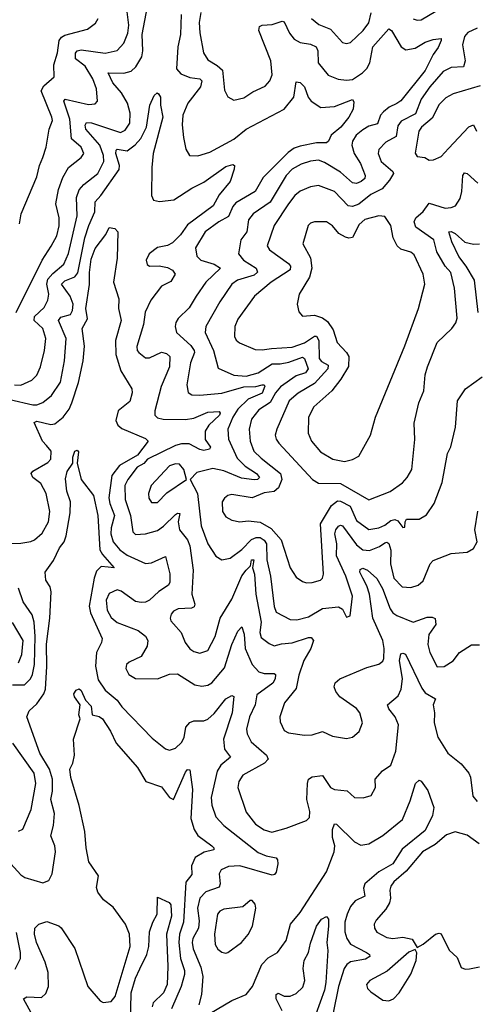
# Model space of a CAD drawing. Extents: x 1468344 to 1613994, y 525695 to 643861.
# Tile 240 of 256: x 1555290 to 1557560, y 577037 to 581929. Entities that reach past the tile are written whole.
import ezdxf

# ---------------------------------------------------------------- set-up
doc = ezdxf.new("R2010")
doc.units = 0

msp = doc.modelspace()

# ---------------------------------------------------------------- linework, layer by layer
at = {"layer": '0CON10XD'}
for points in [[(1555265, 580114.3), (1555295, 580113.6), (1555351.3, 580138.7), (1555375, 580163.1), (1555392.8, 580205), (1555414.1, 580285), (1555420.3, 580345), (1555405.3, 580395), (1555362.8, 580435), (1555364.4, 580455), (1555411.2, 580498.8), (1555430.3, 580535), (1555434.3, 580565.7), (1555424.9, 580615), (1555430.4, 580639.6), (1555455, 580668.7), (1555510, 580715), (1555533.3, 580766.7), (1555575.6, 580955), (1555572.2, 581045), (1555585, 581084.3), (1555609.3, 581110.7), (1555678.8, 581165), (1555708, 581225), (1555706.2, 581255), (1555688.5, 581305), (1555619.5, 581385), (1555615.9, 581405), (1555621.7, 581418.3), (1555646.3, 581416.3), (1555790.9, 581369.1), (1555815, 581380), (1555837.2, 581415), (1555839.2, 581465), (1555826, 581515), (1555796.7, 581565), (1555752.6, 581615), (1555730.6, 581665), (1555807, 581663), (1555845, 581673.5), (1555868, 581695), (1555896.9, 581745), (1555902.8, 581775), (1555899.7, 581855), (1555925.4, 581995)], [(1555272.5, 580475), (1555402.5, 580735), (1555446.7, 580803.3), (1555474, 580856), (1555487, 580905), (1555485.8, 580945), (1555469.7, 581015), (1555482.6, 581085), (1555505.3, 581145), (1555532.5, 581195), (1555595.7, 581244.3), (1555608.5, 581265), (1555596.1, 581295), (1555547.7, 581337.7), (1555538.9, 581435), (1555508.9, 581525), (1555515.5, 581534.5), (1555632.9, 581507.1), (1555665, 581511.4), (1555676.7, 581525), (1555671.2, 581585), (1555652.9, 581635), (1555615, 581698.8), (1555567.7, 581735), (1555567.6, 581762.4), (1555575.7, 581774.3), (1555595, 581780), (1555715, 581763.6), (1555774.2, 581775.8), (1555808, 581812), (1555827.8, 581862.2), (1555832.2, 581902.2), (1555820.8, 581995)], [(1556092.6, 581955), (1556088.7, 581855), (1556075.7, 581795), (1556069.5, 581685), (1556090.9, 581660.9), (1556135, 581642.5), (1556185.6, 581635.6), (1556195.9, 581625), (1556188.3, 581595), (1556126.2, 581515), (1556100.4, 581455), (1556097, 581407), (1556104.6, 581344.6), (1556116.6, 581286.6), (1556133.7, 581253.7), (1556175, 581252.5), (1556235, 581270.4), (1556354.4, 581335.6), (1556415, 581384.7), (1556605, 581485.4), (1556652.1, 581545), (1556665, 581621.2), (1556685, 581616.7), (1556706.1, 581595), (1556724.7, 581544.7), (1556738.6, 581525), (1556787.1, 581492.9), (1556855, 581498.5), (1556945, 581533.3), (1556951.7, 581521.7), (1556947.5, 581485), (1556926.8, 581445), (1556886.1, 581395), (1556838.2, 581355), (1556824.6, 581325.4), (1556815, 581317.5), (1556765, 581317.7), (1556685, 581301.3), (1556655, 581290), (1556625, 581268.8), (1556500.8, 581145), (1556461.2, 581075), (1556365, 581019.1), (1556348.7, 581001.3), (1556327.9, 580952.1), (1556280, 580925), (1556212.1, 580875), (1556164.5, 580795), (1556170.5, 580755), (1556190, 580735), (1556257.1, 580715), (1556288, 580695), (1556215.2, 580624.8), (1556168, 580555), (1556132.1, 580497.9), (1556077.1, 580445), (1556065.5, 580425), (1556062.7, 580405), (1556069.5, 580375), (1556140.5, 580310.5), (1556157.7, 580285), (1556158.8, 580275), (1556138.4, 580225), (1556121.2, 580115), (1556127.3, 580077.3), (1556145.4, 580065.4), (1556185, 580062.9), (1556295, 580073.4), (1556405, 580104.3), (1556463.1, 580106.9), (1556495.3, 580115.3), (1556505.3, 580115.3), (1556508.4, 580108.4), (1556495, 580074.1), (1556425, 580044.2), (1556375, 579994.8), (1556348.9, 579955), (1556324.1, 579895), (1556328.6, 579845), (1556370.6, 579750.6), (1556410.4, 579710.4), (1556466.6, 579675), (1556481.8, 579655), (1556472, 579645), (1556455, 579642.6), (1556391.9, 579651.9), (1556305, 579687), (1556250.1, 579699.9), (1556171.3, 579678.7), (1556136.7, 579645), (1556174.3, 579574.3), (1556192.4, 579415), (1556225.7, 579325.7), (1556265, 579263.1), (1556295, 579245.6), (1556336.6, 579253.4), (1556395, 579296.8), (1556442.9, 579347.1), (1556465, 579356.4), (1556485, 579356.1), (1556505, 579343.3), (1556516.6, 579325), (1556518.4, 579245), (1556536, 579165), (1556555, 579013.3), (1556565.7, 578985), (1556635, 578949.1), (1556668, 578948), (1556725, 578961.9), (1556795, 579002.9), (1556875, 579011.5), (1556895, 579000), (1556915, 578960), (1556932.5, 578967.5), (1556944.6, 579065), (1556911.5, 579165), (1556864.9, 579265), (1556866.1, 579325), (1556856.6, 579375), (1556861.6, 579395), (1556875, 579412.5), (1556885, 579417.9), (1556895, 579414.5), (1556965, 579320.6), (1556995.6, 579295.6), (1557028.3, 579291.7), (1557079, 579311), (1557105, 579330), (1557115, 579333.3), (1557125, 579327.1), (1557134.2, 579294.2), (1557132.8, 579225), (1557149.7, 579155), (1557191.8, 579111.8), (1557235, 579108.5), (1557271.1, 579118.9), (1557295, 579141.4), (1557330.8, 579225), (1557345, 579242.2), (1557435, 579276.2), (1557515, 579284), (1557545, 579301.2), (1557564.2, 579335), (1557552.3, 579395), (1557568, 579488)], [(1556190, 581965), (1556182.8, 581915), (1556185.8, 581864.2), (1556203.9, 581765), (1556225, 581730), (1556271.8, 581701.8), (1556297.7, 581677.7), (1556308.3, 581578.3), (1556325, 581546), (1556355, 581530), (1556405, 581541.1), (1556449.4, 581570.6), (1556510.8, 581599.2), (1556533.1, 581625), (1556544.5, 581655), (1556537.8, 581725), (1556478.5, 581875), (1556482.5, 581895), (1556495, 581901.1), (1556545, 581905.5), (1556595, 581921.1), (1556605, 581918.1), (1556631.4, 581861.4), (1556655, 581832.1), (1556685, 581816.1), (1556735, 581807.9), (1556764.3, 581794.3), (1556771.4, 581775), (1556774, 581714), (1556823.3, 581653.3), (1556873.8, 581633.8), (1556915, 581628.4), (1556945, 581632.7), (1556993.2, 581665), (1557015, 581687.1), (1557030, 581715), (1557045.8, 581795), (1557125, 581883.1), (1557137.5, 581875), (1557186.7, 581795), (1557210.1, 581780.1), (1557255, 581788.1), (1557305, 581816.7), (1557345, 581830.4), (1557385, 581836.2), (1557385.6, 581825), (1557369.7, 581790.3), (1557344.6, 581755.4), (1557305, 581676.2), (1557185, 581525.4), (1557165, 581512.9), (1557126.1, 581493.9), (1557098.1, 581471.9), (1557084.2, 581455), (1557068.8, 581411.2), (1557025, 581399.4), (1556995, 581381.8), (1556961.8, 581355), (1556944.7, 581325.3), (1556941.6, 581305), (1556952.2, 581265), (1556983.3, 581215), (1557007.5, 581155), (1557005, 581140.8), (1556988.1, 581125), (1556965, 581114.7), (1556945, 581118), (1556885, 581171.7), (1556805, 581220.4), (1556775, 581231.2), (1556735, 581226.6), (1556689, 581211), (1556645, 581185.8), (1556614.2, 581155), (1556535, 581022.7), (1556450.4, 580965), (1556428.1, 580935), (1556418.6, 580875), (1556390, 580835), (1556376.9, 580765), (1556402.5, 580735), (1556465.2, 580695.2), (1556471.3, 580675), (1556455, 580659.2), (1556405.2, 580644.8), (1556373.5, 580635), (1556345.2, 580614.8), (1556285, 580526.7), (1556214.7, 580405), (1556212.8, 580375), (1556253.7, 580285), (1556277.4, 580197.4), (1556355, 580162.4), (1556415, 580158.1), (1556475, 580174.4), (1556545, 580219.4), (1556585, 580219.1), (1556627.2, 580227.2), (1556695, 580251.9), (1556705.5, 580245.5), (1556723.3, 580195), (1556710.7, 580175), (1556665, 580159.4), (1556586.3, 580105), (1556561.7, 580075), (1556535, 580026.5), (1556478.6, 579991.4), (1556442.8, 579945), (1556430.3, 579895), (1556435.3, 579835), (1556454.1, 579785), (1556490.2, 579750.2), (1556586.8, 579675), (1556593.1, 579645), (1556577.1, 579602.9), (1556555, 579585.2), (1556505, 579579.2), (1556445, 579553.6), (1556345, 579569.6), (1556325, 579565.6), (1556307.6, 579552.4), (1556296.1, 579533.9), (1556297.9, 579485), (1556315, 579458.9), (1556345, 579442.5), (1556385, 579434.5), (1556425, 579439.5), (1556485, 579432.4), (1556540.6, 579400.6), (1556589.3, 579345), (1556635, 579205.8), (1556665, 579160), (1556695, 579138.1), (1556715, 579131.1), (1556743, 579133), (1556785, 579144.4), (1556795.6, 579155), (1556800.4, 579175), (1556786, 579425), (1556839.7, 579515), (1556869.2, 579539.1), (1556885, 579537.6), (1556932.4, 579512.4), (1556965, 579441.2), (1557025, 579396.6), (1557075, 579404.3), (1557105, 579417.8), (1557135, 579440.9), (1557155, 579445.9), (1557169.7, 579439.7), (1557195, 579406.7), (1557205, 579407.5), (1557206.2, 579435), (1557213, 579447), (1557275, 579447.5), (1557311.7, 579468.3), (1557350, 579525), (1557390.4, 579629.6), (1557416.4, 579773.6), (1557432.6, 579807.4), (1557456.5, 579905), (1557466.1, 580035), (1557505.7, 580094.3), (1557589.4, 580155)], [(1556740, 581935), (1556777.1, 581905), (1556835, 581881.3), (1556895, 581815.8), (1556915, 581811.4), (1556935, 581815.8), (1556997.5, 581875), (1557025, 581914.2), (1557037.5, 581962.5)], [(1557245, 581933.5), (1557265, 581926.5), (1557285, 581928.5), (1557358.6, 581971.4)], [(1555288.5, 580915), (1555298.1, 580965), (1555375, 581148.8), (1555387.8, 581205), (1555405, 581243.8), (1555422.5, 581295), (1555436.6, 581385), (1555452.5, 581427.5), (1555450.3, 581445), (1555396.8, 581575), (1555409.6, 581600.4), (1555460.9, 581645), (1555460.3, 581705), (1555478.8, 581765), (1555486.9, 581825), (1555498.2, 581841.8), (1555515, 581852.1), (1555627.4, 581882.6), (1555667.6, 581912.4), (1555680.6, 581935)], [(1557563.2, 581886.8), (1557518.2, 581865), (1557501.2, 581845), (1557490.6, 581805), (1557504.7, 581725), (1557495.5, 581695), (1557435, 581691.9), (1557395, 581671.8), (1557328.4, 581595), (1557286, 581535), (1557257.8, 581462.2), (1557185.6, 581424.4), (1557169, 581401), (1557161.2, 581348.8), (1557109.3, 581320.7), (1557075.4, 581285), (1557071.5, 581265), (1557086.8, 581225), (1557144.6, 581175), (1557147.7, 581165), (1557127.6, 581132.4), (1557091.9, 581088.1), (1557035, 581059.8), (1556975, 581013.4), (1556945, 581001), (1556922.7, 581005), (1556855.6, 581075), (1556775, 581104.7), (1556735, 581099.2), (1556685, 581077.9), (1556657.9, 581055), (1556626.1, 581015), (1556554.2, 580905.8), (1556520.9, 580805), (1556532.2, 580785), (1556627, 580717), (1556636.3, 580705), (1556635, 580687.1), (1556540.8, 580625), (1556456.7, 580555), (1556375, 580441.9), (1556359.6, 580405), (1556357.5, 580355), (1556366.7, 580336.7), (1556382.9, 580322.9), (1556460.9, 580290.9), (1556495, 580288.2), (1556542.5, 580295), (1556645, 580301.7), (1556705, 580323), (1556755, 580357.3), (1556765, 580356.7), (1556777.2, 580335), (1556778.1, 580245), (1556790.4, 580230.4), (1556823.4, 580213.4), (1556821, 580195), (1556755, 580121.3), (1556675, 580074.2), (1556629.7, 580035), (1556567.9, 579895), (1556560, 579865), (1556564.5, 579845), (1556578.2, 579825), (1556744.7, 579644.7), (1556775, 579626.9), (1556885, 579624.8), (1557025, 579543.3), (1557132, 579585), (1557192.1, 579627.9), (1557216.1, 579653.9), (1557240, 579695), (1557253.7, 579843.7), (1557250.8, 579925), (1557273.8, 580025), (1557299.1, 580085), (1557306, 580164), (1557317.7, 580205), (1557365.7, 580325), (1557438.6, 580395), (1557457.4, 580422.6), (1557464.6, 580445.4), (1557451.3, 580595), (1557432.9, 580672.9), (1557404.8, 580705), (1557363.2, 580775), (1557348.6, 580835), (1557258.6, 580898.6), (1557250.8, 580925), (1557259.1, 580945), (1557295, 580976.7), (1557325, 581017.3), (1557405, 580993.1), (1557435, 580995.6), (1557455.7, 581005), (1557478.9, 581041.1), (1557487.6, 581075), (1557492.4, 581155), (1557501.2, 581168.8), (1557515, 581164.6), (1557567.7, 581117.7)], [(1557578.9, 581601.1), (1557445, 581560.4), (1557408.8, 581541.2), (1557375, 581507.8), (1557340.2, 581439.8), (1557287.4, 581395), (1557273.2, 581375), (1557256, 581266), (1557265, 581248.8), (1557304, 581244), (1557325, 581232)], [(1555241.8, 580041.8), (1555355, 580015.8), (1555375, 580016.1), (1555405, 580026.8), (1555448.5, 580061.5), (1555492.2, 580127.8), (1555513.3, 580235), (1555521.4, 580345), (1555483.2, 580435), (1555495, 580450.7), (1555543.1, 580465), (1555552.6, 580485), (1555556.1, 580515), (1555541.4, 580555), (1555498, 580615), (1555515, 580631.3), (1555565, 580651), (1555579.2, 580670.8), (1555614.2, 580845.8), (1555633.4, 580906.6), (1555664.4, 580975), (1555665.3, 581025), (1555694.2, 581055), (1555784.8, 581185), (1555787, 581205), (1555768.5, 581265), (1555769.6, 581280.4), (1555775, 581285.2), (1555825, 581278.1), (1555863.3, 581306.7), (1555891.5, 581338.5), (1555919.8, 581395), (1555936.2, 581503.8), (1555958.3, 581551.7), (1555974.1, 581565.9), (1555980.3, 581560.3), (1555989.4, 581545), (1555989.6, 581505), (1556000.8, 581445), (1555952.9, 581265), (1555946.2, 581195), (1555945.6, 581055.6), (1555955, 581032), (1555985, 581025.6), (1556056.1, 581033.9), (1556145, 581092.5), (1556205, 581122.5), (1556315, 581200), (1556350, 581210), (1556357.5, 581205), (1556356.4, 581186.4), (1556335.6, 581125), (1556281.6, 581058.4), (1556251.8, 581005), (1556125, 580910.7), (1556089.5, 580860.5), (1556049.5, 580820.5), (1556025, 580807.6), (1555975, 580796.6), (1555932.9, 580765), (1555918, 580735), (1555923.1, 580713.1), (1555935, 580704.3), (1555983.5, 580706.5), (1556025, 580698), (1556049.5, 580685), (1556063.6, 580665), (1556041.9, 580628.1), (1555994.4, 580605), (1555941.5, 580535), (1555914.1, 580475.9), (1555904.7, 580415), (1555872.7, 580305), (1555874.5, 580285), (1555881.9, 580275), (1555915, 580248.8), (1555935, 580249.7), (1555995, 580277.5), (1556020.5, 580270.5), (1556036.7, 580255), (1556034.7, 580205), (1555993.6, 580106.4), (1555961.2, 579985), (1555962.1, 579965), (1555975, 579950.4), (1556003.8, 579943.8), (1556115, 579942.6), (1556155, 579949), (1556225, 579979.6), (1556282.4, 579982.4), (1556286.9, 579975), (1556282.9, 579965), (1556229.7, 579915), (1556212.2, 579885), (1556212.6, 579842.6), (1556238.6, 579805), (1556234, 579795), (1556205, 579788.8), (1556185, 579792.9), (1556131.8, 579821.9), (1556095, 579822.2), (1556065, 579813.3), (1555925.4, 579745), (1555906.4, 579723.6), (1555873.4, 579706.6), (1555827.4, 579645), (1555813.5, 579615), (1555814.5, 579544.5), (1555841, 579465), (1555852.1, 579385), (1555865, 579371.5), (1555915, 579374), (1555975, 579391.6), (1556005, 579412), (1556065, 579471.5), (1556075, 579477.3), (1556085.5, 579475), (1556078.2, 579435), (1556084.6, 579395), (1556124.7, 579345), (1556135.7, 579315), (1556151.8, 579195), (1556146, 579075), (1556161.4, 579025), (1556157.8, 579012.2), (1556144.5, 579005.5), (1556078.3, 579001.7), (1556055, 578990.8), (1556042.5, 578975), (1556038.6, 578955), (1556041.7, 578941.7), (1556055, 578927.5), (1556092.9, 578885), (1556111.9, 578835), (1556135, 578802.9), (1556155, 578789.4), (1556185, 578782.5), (1556225, 578795.7), (1556261.5, 578865), (1556286.9, 578955), (1556345, 579049.5), (1556394.6, 579165.3), (1556415, 579194.8), (1556438, 579215), (1556443.1, 579245), (1556453.8, 579245), (1556448, 579205), (1556458, 579175), (1556463.3, 579075), (1556490.3, 578935), (1556482.9, 578885), (1556490, 578860), (1556529.6, 578829.6), (1556555, 578818.8), (1556591.2, 578828.8), (1556645, 578833.3), (1556725, 578860), (1556739.1, 578859.1), (1556750.4, 578845), (1556736.9, 578805), (1556701.8, 578745), (1556676.9, 578673.1), (1556664.3, 578605.7), (1556606.5, 578535), (1556583.5, 578465), (1556585, 578440), (1556605, 578398), (1556625.7, 578385.7), (1556705, 578374.4), (1556743.2, 578376.8), (1556795, 578391.9), (1556845, 578370), (1556915, 578358.1), (1556943.8, 578365), (1556978.1, 578391.9), (1556993.5, 578435), (1556981.5, 578485), (1556965, 578507.1), (1556881.5, 578565), (1556861.2, 578591.2), (1556852.5, 578615), (1556857.8, 578635), (1556881.4, 578655), (1557015, 578710.4), (1557075, 578727.5), (1557095, 578741.9), (1557100.7, 578755), (1557102.5, 578805), (1557095.4, 578845), (1557045.8, 578955), (1557029.2, 579075), (1557016, 579116), (1556995, 579153.8), (1556980.3, 579185), (1556982, 579198), (1556995, 579203.8), (1557018.9, 579195), (1557065, 579152.7), (1557092.7, 579102.7), (1557131.5, 579001.5), (1557145, 578982.5), (1557165, 578968.6), (1557245, 578936.3), (1557315, 578961.1), (1557340.9, 578960.9), (1557354.5, 578954.5), (1557358.5, 578925), (1557324.5, 578875), (1557318.2, 578825), (1557329.1, 578785), (1557365, 578714.2), (1557400, 578715), (1557445, 578744), (1557476.7, 578785), (1557535, 578823.8), (1557575, 578823.3)], [(1557325, 581232), (1557346.6, 581233.4), (1557385, 581250), (1557421.3, 581288.7), (1557523.3, 581396.7), (1557545, 581407.1), (1557560.7, 581375)], [(1556905, 579734.5), (1556945, 579743.3), (1556975, 579760.8), (1557034.5, 579865.5), (1557059.4, 579955), (1557205, 580308.8), (1557271.8, 580495), (1557304.5, 580615), (1557296.2, 580665), (1557251.1, 580761.1), (1557234.6, 580774.6), (1557185, 580788.5), (1557166, 580806), (1557146.5, 580845), (1557135, 580906.2), (1557105, 580952), (1557075, 580954.4), (1557005, 580936.1), (1556978.2, 580911.8), (1556945, 580846.8), (1556926.6, 580843.4), (1556909, 580849), (1556877, 580867), (1556845, 580904.6), (1556815, 580924.4), (1556755, 580924.4), (1556735, 580918.6), (1556723.7, 580906.3), (1556697.5, 580815), (1556735.2, 580745.2), (1556742.2, 580695), (1556730.2, 580649.8), (1556678.6, 580565), (1556669.4, 580515), (1556677, 580477), (1556695, 580456), (1556755, 580460.9), (1556795, 580447.9), (1556819.5, 580429.5), (1556849, 580389), (1556868.2, 580325), (1556915.2, 580275.2), (1556925.8, 580255), (1556924.7, 580205.3), (1556887.1, 580142.9), (1556842.1, 580085), (1556751.5, 580005), (1556725.4, 579955), (1556724.5, 579875), (1556741.2, 579835), (1556785, 579781.5), (1556846.1, 579746.1), (1556905, 579734.5)], [(1555235, 579326.4), (1555295, 579328.4), (1555345, 579336.2), (1555363.1, 579345), (1555402, 579378), (1555434, 579435), (1555440.6, 579485), (1555422.1, 579575), (1555395, 579624.5), (1555355.2, 579655.2), (1555347.5, 579675), (1555355, 579686), (1555430.4, 579729.6), (1555444.5, 579745), (1555445.8, 579785), (1555423, 579813), (1555404.2, 579835), (1555361.8, 579928.2), (1555376, 579934), (1555445, 579918.2), (1555465, 579921.8), (1555505.6, 579954.4), (1555535.5, 579994.5), (1555549.2, 580025), (1555583.1, 580126.9), (1555605.7, 580235), (1555612.3, 580307.7), (1555601.4, 580395), (1555627.3, 580442.7), (1555619.5, 580495), (1555636.5, 580613.5), (1555637.1, 580672.9), (1555645, 580740), (1555665, 580792.9), (1555717.5, 580862.5), (1555735, 580896), (1555762.5, 580892.5), (1555777.5, 580875), (1555775.3, 580745), (1555755.7, 580625), (1555782.9, 580542.9), (1555782, 580495), (1555794.5, 580435), (1555766.7, 580335), (1555768.4, 580265), (1555793.1, 580185), (1555846.7, 580095), (1555850, 580075), (1555837.4, 580032.6), (1555779.6, 579985), (1555767.9, 579937.9), (1555778.6, 579915), (1555797.6, 579897.6), (1555915, 579848.9), (1555929.5, 579835), (1555875.2, 579765), (1555786.4, 579713.6), (1555748.1, 579665), (1555733.8, 579553.9), (1555738.4, 579525), (1555761.6, 579465), (1555744.4, 579405), (1555743.9, 579375), (1555755, 579334.5), (1555787.8, 579295), (1555825, 579269.5), (1555915, 579227.7), (1555945, 579230), (1556015, 579262.5), (1556035.9, 579175.9), (1556035.9, 579134.1), (1556029.9, 579120.1), (1555981.8, 579088.2), (1555935, 579045.3), (1555915, 579035.9), (1555893.1, 579033.1), (1555865, 579039.2), (1555795, 579089.1), (1555775, 579096.8), (1555735, 579077.8), (1555719.3, 579045), (1555724.7, 578995), (1555745, 578959.6), (1555775, 578934.6), (1555878.5, 578895), (1555915.6, 578865.6), (1555927.7, 578845), (1555924.1, 578815.9), (1555894.6, 578765.4), (1555835, 578737.5), (1555820.8, 578725), (1555817.1, 578705), (1555832.9, 578675), (1555865, 578655.7), (1555975, 578654.4), (1556035, 578677.9), (1556075, 578679.2), (1556160.8, 578625), (1556195, 578617.1), (1556225, 578623.3), (1556245, 578634.7), (1556308.9, 578708.9), (1556345.2, 578825), (1556375, 578890.8), (1556395, 578913.3), (1556405.5, 578875.5), (1556411.3, 578805), (1556445.8, 578725), (1556479, 578689), (1556505, 578681.1), (1556555, 578680.6), (1556561.4, 578675), (1556559.6, 578655), (1556547.7, 578632.3), (1556468.2, 578575), (1556460.9, 578525), (1556432.8, 578465), (1556418.2, 578405), (1556421.2, 578381.2), (1556440.8, 578340.8), (1556516.4, 578275), (1556525.5, 578255), (1556506.9, 578235), (1556399.5, 578175), (1556378.9, 578145), (1556374.7, 578115), (1556415, 577991.4), (1556462.5, 577932.5), (1556505, 577904.6), (1556542.9, 577892.9), (1556615, 577912.7)], [(1557569.4, 580475), (1557551, 580635), (1557510, 580705), (1557472.4, 580752.4), (1557438.2, 580825), (1557422.5, 580875), (1557435, 580876.8), (1557455, 580866.8), (1557503.2, 580823.2), (1557545, 580814), (1557575, 580815.3)], [(1555195, 577791.8), (1555295, 577681.3), (1555315, 577667.9), (1555405, 577640), (1555435, 577652.9), (1555451.2, 577685), (1555468.9, 577795), (1555464.5, 577825), (1555445.4, 577875), (1555458.8, 577925), (1555462.4, 577985), (1555444.4, 578055), (1555453, 578097), (1555453.1, 578155), (1555437.8, 578205), (1555390.9, 578285), (1555326.4, 578465), (1555337.5, 578495), (1555375, 578530.6), (1555409.6, 578580.4), (1555417.8, 578602.2), (1555425.8, 578715), (1555422.8, 578827.2), (1555440.3, 578955), (1555445.9, 579085.9), (1555440.9, 579110.9), (1555420, 579145), (1555417.1, 579185), (1555458.2, 579241.8), (1555488.5, 579305), (1555510.9, 579335), (1555521.2, 579365), (1555541.3, 579478.7), (1555542.9, 579532.9), (1555525, 579587.5), (1555517.2, 579647.2), (1555526.2, 579685), (1555554.3, 579725), (1555554.6, 579755), (1555565, 579786), (1555575, 579790.8), (1555582.7, 579782.7), (1555575.8, 579725), (1555596, 579645), (1555656.2, 579565), (1555679.3, 579465), (1555688.7, 579295), (1555701.6, 579271.6), (1555759.2, 579205), (1555729.2, 579209.1), (1555695, 579211.9), (1555671.1, 579188.9), (1555659.6, 579155), (1555636.1, 579016.1), (1555642.7, 578982.7), (1555699.6, 578855), (1555696.7, 578835), (1555671.7, 578785), (1555667, 578717), (1555679.9, 578649.9), (1555715, 578598.7), (1555775, 578547.7), (1555798.5, 578515), (1555948.8, 578358.8), (1556015, 578307.1), (1556035, 578300.6), (1556065, 578310.6), (1556095, 578338.6), (1556106.8, 578363.2), (1556116.5, 578413.5), (1556135, 578438.1), (1556155, 578445.6), (1556205, 578446.2), (1556225, 578454.6), (1556257.3, 578482.7), (1556315, 578555.5), (1556345, 578572), (1556355, 578566.7), (1556346.1, 578485)], [(1555975, 579530), (1556020.9, 579579.1), (1556120, 579645), (1556106, 579695), (1556085, 579720), (1556065, 579722.9), (1556035, 579712.5), (1555943.1, 579615), (1555930, 579575), (1555931.3, 579551.3), (1555945, 579530), (1555975, 579530)], [(1555255, 578625.2), (1555314.8, 578625.2), (1555344.1, 578655), (1555353.4, 578675), (1555363.8, 578726.2), (1555367.4, 578865), (1555362.5, 578935), (1555352.5, 578972.5), (1555306.8, 579036.8), (1555284.3, 579104.3)], [(1555285, 578734), (1555301.2, 578775), (1555306.7, 578845), (1555255, 578934.6)], [(1556615, 577912.7), (1556715, 577950.8), (1556730, 577965), (1556732.5, 577995), (1556717.9, 578055), (1556720, 578135), (1556726.4, 578155), (1556743.1, 578166.9), (1556795, 578174.4), (1556835, 578113.8), (1556855, 578104.1), (1556918.4, 578098.4), (1556955, 578064.4), (1556997.7, 578062.3), (1557037.5, 578075), (1557058, 578115), (1557057.5, 578155), (1557093.3, 578196.7), (1557134.6, 578225.4), (1557160, 578295), (1557173.1, 578425), (1557157.1, 578465), (1557124.6, 578505), (1557117.8, 578525), (1557170.5, 578569.5), (1557187, 578603), (1557193, 578655), (1557178.5, 578745), (1557185, 578778.8), (1557195, 578782.5), (1557207.3, 578777.3), (1557288.5, 578608.5), (1557305, 578584.6), (1557357.1, 578555), (1557345.3, 578525), (1557351.4, 578485), (1557350, 578435), (1557369.2, 578365), (1557417.5, 578285), (1557485, 578232.2), (1557522.2, 578185), (1557530, 578165), (1557542.1, 578072.1), (1557563.3, 578045)], [(1555355, 576979.5), (1555309.4, 577065), (1555326.4, 577073.6), (1555398.9, 577071.1), (1555419.5, 577090.5), (1555433.5, 577126.5), (1555431, 577195), (1555416.6, 577246.6), (1555373.9, 577345), (1555363.9, 577385), (1555365.7, 577415), (1555386, 577435), (1555425, 577448.6), (1555485, 577426.9), (1555496.7, 577416.7), (1555564.1, 577315), (1555628.9, 577125), (1555690, 577055), (1555705, 577045.5), (1555745, 577050.9), (1555765, 577075.7), (1555838.9, 577325), (1555836.4, 577385), (1555816.5, 577435), (1555755, 577520.5), (1555706.9, 577556.9), (1555677.8, 577595), (1555672.5, 577617.5), (1555682, 577675), (1555633.5, 577745), (1555620, 577815), (1555614.5, 577895), (1555585.6, 578025), (1555545, 578163.8), (1555539.6, 578205), (1555554.2, 578235), (1555561.9, 578275), (1555557.1, 578355), (1555591.2, 578455), (1555584.2, 578475), (1555590, 578525), (1555562.9, 578565), (1555559.5, 578580.5), (1555571.3, 578598.7), (1555585, 578604), (1555595, 578596), (1555617.5, 578547.5), (1555645, 578518.8), (1555650, 578475), (1555685, 578466.4), (1555701.1, 578455), (1555741.2, 578395), (1555770, 578335), (1555875, 578213.5), (1555916.9, 578145), (1555995, 578117.9), (1556035, 578065.4), (1556055, 578054.4), (1556115, 578190), (1556125, 578203.3), (1556135, 578202.5), (1556149.6, 578105), (1556140.5, 577960.5), (1556156.9, 577905), (1556175.6, 577875.6), (1556245.5, 577825), (1556255.6, 577815), (1556255.8, 577805), (1556207.1, 577792.9), (1556162.6, 577767.4), (1556144.7, 577725), (1556145, 577682), (1556116.7, 577643.3), (1556103.5, 577445), (1556084.3, 577385.7), (1556081, 577345), (1556089.8, 577265), (1556108.8, 577205), (1556109.2, 577185), (1556093.5, 577125), (1556044.2, 577015)], [(1556346.1, 578485), (1556303.9, 578355), (1556307.5, 578305), (1556337.3, 578265), (1556289.6, 578225), (1556272.2, 578195), (1556242.2, 578065), (1556245, 578026.2), (1556265, 577969.2), (1556304.4, 577925), (1556475, 577790.8), (1556515, 577774.7), (1556565, 577765.6), (1556571.8, 577755), (1556572.7, 577735), (1556565, 577693.8), (1556557.4, 577682.6), (1556545, 577679.6), (1556384, 577726), (1556328.8, 577721.2), (1556291.4, 577705), (1556280.9, 577685), (1556286.9, 577635), (1556281.3, 577618.7), (1556215, 577595.9), (1556184.7, 577565), (1556174.3, 577515), (1556182.7, 577452.7), (1556178.1, 577415), (1556151, 577365), (1556147.1, 577345), (1556152.1, 577312.1), (1556191.1, 577221.1), (1556200.8, 577175), (1556194.1, 577085.9), (1556180, 577035)], [(1555285, 577896.7), (1555305, 577907.5), (1555348, 578005), (1555370, 578135), (1555361.6, 578185), (1555256.7, 578335)], [(1556235, 576992.2), (1556345, 577055.4), (1556415, 577086.7), (1556447.5, 577125), (1556493.6, 577235), (1556525, 577267.5), (1556571.4, 577295), (1556614.4, 577355), (1556636.8, 577435), (1556685, 577493.8), (1556815.4, 577695), (1556854, 577795), (1556855.8, 577825), (1556844.7, 577865.3), (1556844.7, 577905), (1556855, 577933.8), (1556865, 577932.5), (1556955, 577844.5), (1556985, 577828.5), (1557025, 577834.2), (1557094.5, 577875.5), (1557192.3, 577955), (1557231.7, 578048.3), (1557257.5, 578135), (1557275, 578151.2), (1557285.6, 578145.6), (1557319.3, 578099.3), (1557348.9, 578015), (1557342.7, 577975), (1557305, 577900.3), (1557191.3, 577808.7), (1557145, 577735.7), (1557075, 577695.5), (1557005.2, 577635), (1556998.4, 577615), (1557005.3, 577575), (1556957.9, 577552.1), (1556935, 577523.8), (1556917.1, 577485), (1556906.2, 577445), (1556906.8, 577396.8), (1556916.4, 577365), (1556935, 577336.8), (1557014.5, 577295), (1557028.9, 577285), (1557030, 577275), (1557008.6, 577261.4), (1556935, 577248.1), (1556916.9, 577235), (1556903.6, 577215), (1556874.3, 577125.7), (1556848.4, 576995)], [(1557574, 577835), (1557515, 577877.8), (1557455, 577894.5), (1557411.2, 577878.8), (1557355, 577830.7), (1557292.1, 577795), (1557211.6, 577698.4), (1557149.5, 577645), (1557135.5, 577625), (1557129.6, 577605), (1557133.4, 577565), (1557128, 577542), (1557109.6, 577510.4), (1557061.4, 577455), (1557051.4, 577435), (1557053.1, 577415), (1557065.8, 577395), (1557115, 577368.5), (1557145, 577364.7), (1557195, 577370.7), (1557241.1, 577361.1), (1557265, 577320), (1557295, 577336.2), (1557356.2, 577385), (1557375, 577390.8), (1557385, 577387.5), (1557425, 577306.2), (1557465, 577270), (1557485, 577220), (1557505, 577212)], [(1555840.9, 576939.1), (1555844.4, 577095), (1555865, 577167.1), (1555886.6, 577213.4), (1555921.3, 577285), (1555932.8, 577325), (1555935, 577396.7), (1555951.9, 577445), (1555974.2, 577485.8), (1555975, 577570), (1556033.4, 577543.4), (1556042.1, 577532.1), (1556044.7, 577475), (1556019.8, 577385), (1556027.1, 577225), (1556023.9, 577135), (1556004.8, 577095), (1555953.4, 577045), (1555949.4, 577025)], [(1556315, 577290.6), (1556325, 577294.4), (1556393.1, 577345), (1556425, 577384.2), (1556446.5, 577425), (1556464.2, 577515), (1556460, 577535), (1556445, 577553.3), (1556435, 577552.5), (1556398.8, 577521.2), (1556305, 577510), (1556285, 577500.4), (1556272.7, 577485), (1556258.7, 577385), (1556262.1, 577335), (1556275, 577311.4), (1556295, 577295.7), (1556315, 577290.6)], [(1556594.2, 577005), (1556565.4, 577065), (1556564.2, 577085.8), (1556575, 577092.2), (1556605, 577078.2), (1556635, 577076.9), (1556665, 577091.1), (1556696.9, 577123.1), (1556706.7, 577155), (1556699.1, 577215), (1556703.5, 577255), (1556724.8, 577295), (1556735, 577341.4), (1556765.6, 577425), (1556790.3, 577459.7), (1556815, 577473.3), (1556825, 577460), (1556825.3, 577425.3), (1556816.9, 577345), (1556821.8, 577305), (1556812.4, 577145), (1556805, 577108.2), (1556762, 576988)], [(1555267.8, 577212.2), (1555294.6, 577265), (1555294.2, 577295), (1555275, 577394.3)], [(1557125, 577054.4), (1557147.5, 577065), (1557175.6, 577095), (1557235, 577186.2), (1557260, 577255), (1557263.3, 577293.3), (1557255, 577310), (1557225, 577295.8), (1557117.3, 577202.7), (1557031.2, 577155), (1557013.8, 577135), (1557018.8, 577115), (1557035, 577100), (1557095, 577057.5), (1557125, 577054.4)], [(1557505, 577212), (1557525, 577213.1), (1557575, 577222.9)]]:
    msp.add_lwpolyline(points, dxfattribs=at)

doc.saveas('drawing.dxf')
